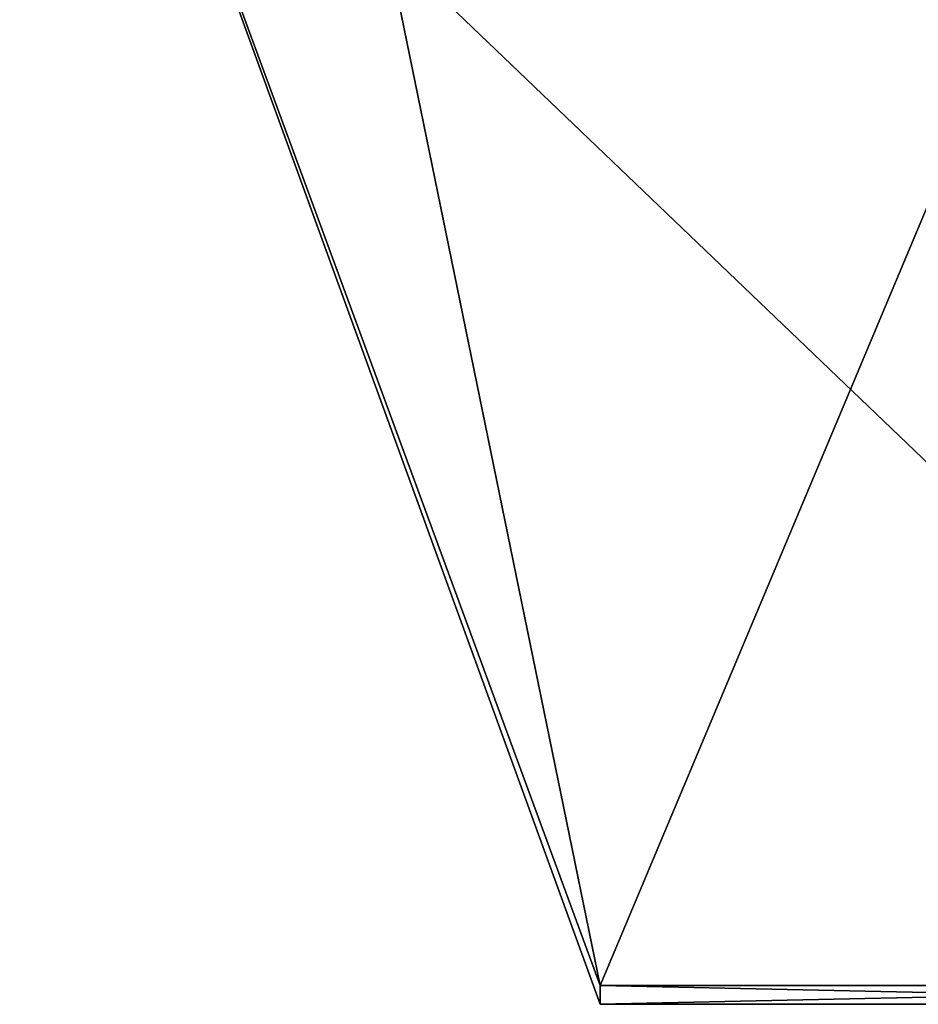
# Model space of a CAD drawing. Extents: x -100 to 297, y -1575 to 75.
# Tile 186 of 256: x -10.1 to -6.89, y -45.6 to -42.08. Entities that reach past the tile are written whole.
import ezdxf

# ---------------------------------------------------------------- set-up
doc = ezdxf.new("R2010")
doc.units = 0
doc.header["$LTSCALE"] = 41.718519
for name, color, linetype in [('795', 7, 'CONTINUOUS'), ('796', 7, 'CONTINUOUS'), ('815', 7, 'CONTINUOUS'), ('974', 7, 'CONTINUOUS')]:
    doc.layers.add(name, color=color, linetype=linetype)

msp = doc.modelspace()

# ---------------------------------------------------------------- linework, layer by layer
at = {"layer": '795', "linetype": 'CONTINUOUS'}
for points in [[(-8.0232, -38.093, -14.4185), (-4.9, -45.5332, -1.5315), (-8.7857, -41.8131, -7.975), (-8.0232, -38.093, -14.4185)], [(-4.9, -38.093, -14.4185), (-4.9, -45.5332, -1.5315), (-8.0232, -38.093, -14.4185), (-4.9, -38.093, -14.4185)], [(-8.7857, -41.8131, -7.975), (-4.9, -45.5332, -1.5315), (-8.0232, -45.5332, -1.5315), (-8.7857, -41.8131, -7.975)]]:
    msp.add_3dface(points, dxfattribs=at)
at = {"layer": '796', "linetype": 'CONTINUOUS'}
for points in [[(-8.0232, -45.5332, 1.5315), (-4.9, -38.093, 14.4185), (-8.7857, -41.8131, 7.975), (-8.0232, -45.5332, 1.5315)], [(-4.9, -45.5332, 1.5315), (-4.9, -38.093, 14.4185), (-8.0232, -45.5332, 1.5315), (-4.9, -45.5332, 1.5315)]]:
    msp.add_3dface(points, dxfattribs=at)
at = {"layer": '815', "linetype": 'CONTINUOUS'}
for points in [[(-10.1, -39.8882, 3.8627), (-10.1, -39.8882, -3.8627), (-8.0232, -45.5332, 1.5315), (-10.1, -39.8882, 3.8627)], [(-10.1, -39.8882, 3.8627), (-8.0232, -45.5332, 1.5315), (-8.7857, -41.8131, 7.975), (-10.1, -39.8882, 3.8627)], [(-10.1, -39.8882, -3.8627), (-8.7857, -41.8131, -7.975), (-8.0232, -45.5332, -1.5315), (-10.1, -39.8882, -3.8627)], [(-10.1, -39.8882, -3.8627), (-8.0232, -45.5332, -1.5315), (-8.0232, -45.6), (-10.1, -39.8882, -3.8627)], [(-8.0232, -45.5332, 1.5315), (-10.1, -39.8882, -3.8627), (-8.0232, -45.6), (-8.0232, -45.5332, 1.5315)]]:
    msp.add_3dface(points, dxfattribs=at)
at = {"layer": '974', "linetype": 'CONTINUOUS'}
for points in [[(-8.0232, -45.5332, -1.5315), (-4.9, -45.5332, -1.5315), (-4.9, -45.6, 0.0102), (-8.0232, -45.5332, -1.5315)], [(-8.0232, -45.6), (-8.0232, -45.5332, -1.5315), (-4.9, -45.6, 0.0102), (-8.0232, -45.6)], [(-4.9, -45.5332, 1.5315), (-8.0232, -45.5332, 1.5315), (-8.0232, -45.6), (-4.9, -45.5332, 1.5315)], [(-4.9, -45.5332, 1.5315), (-8.0232, -45.6), (-4.9, -45.6, 0.0102), (-4.9, -45.5332, 1.5315)]]:
    msp.add_3dface(points, dxfattribs=at)

doc.saveas('drawing.dxf')
